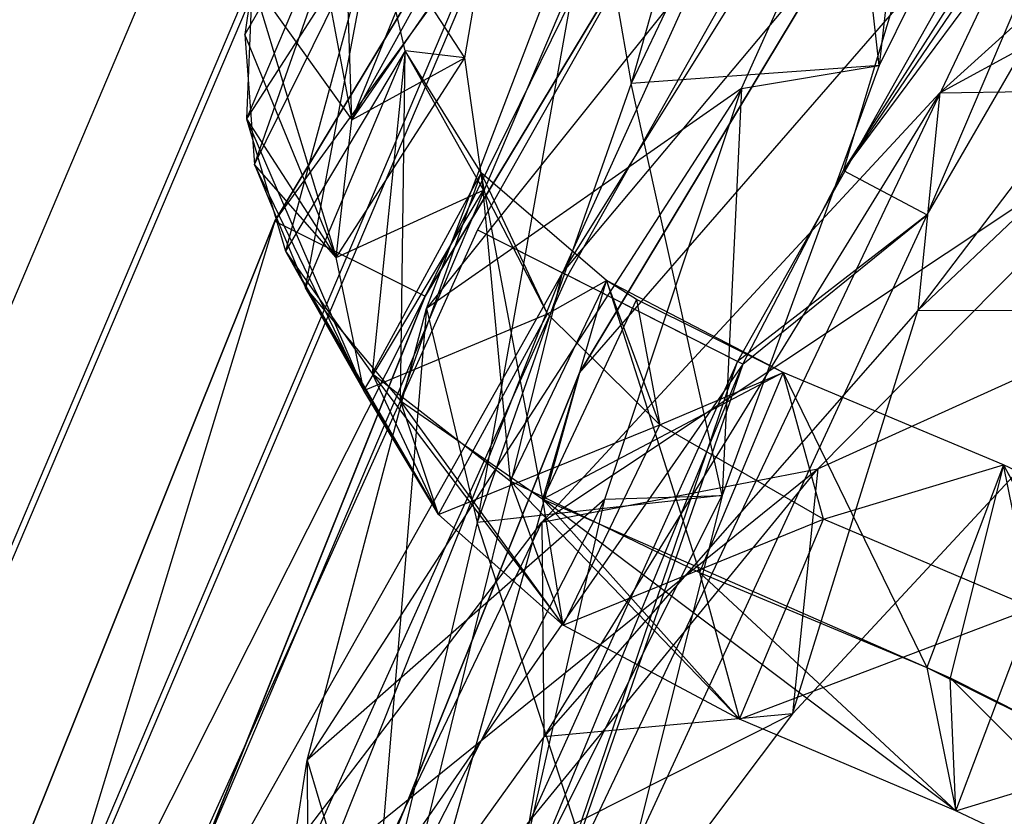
# Model space of a CAD drawing. Extents: x 5.4 to 34.8, y -14.7 to 14.7.
# Tile 51 of 251: x 6.9 to 8.1, y 5.7 to 6.7. Entities that reach past the tile are written whole.
import ezdxf

# ---------------------------------------------------------------- set-up
doc = ezdxf.new("R2010")
doc.units = 0
doc.header["$LTSCALE"] = 2.54
doc.layers.get('0').update_dxf_attribs({"color": 13, "linetype": 'CONTINUOUS'})

# ---------------------------------------------------------------- blocks, each defined once
blk = doc.blocks.new('BOHO_S_PM_7777_STL')
at = {"color": 0}
for p, q in [((7.5246, 6.3791, 12.3575), (8.8661, 8.5259, 12.3575)), ((7.5246, 6.3791, 12.3575), (8.8661, 8.5259, 12.3575)), ((8.3833, 8.4327, 10.1567), (7.1826, 6.4405, 10.1567)), ((7.1826, 6.4405, 9.9567), (8.3833, 8.4327, 9.9567)), ((7.1826, 6.4405, 9.9567), (8.3833, 8.4327, 9.9567)), ((7.1826, 6.4405, 9.9567), (8.3833, 8.4327, 10.1567)), ((7.1826, 6.4405, 9.9567), (8.3833, 8.4327, 10.1567)), ((8.3833, 8.4327, 10.1567), (7.1826, 6.4405, 10.1567)), ((8.3833, 8.4327, 10.1567), (7.3616, 6.3514, 10.1567)), ((8.3833, 8.4327, 10.1567), (7.3616, 6.3514, 10.1567)), ((9.1531, 8.4026, 12.0701), (7.8589, 6.5009, 11.9575)), ((9.1531, 8.4026, 12.0701), (7.8589, 6.5009, 11.9575)), ((7.8589, 6.5009, 11.9575), (9.058, 8.3806, 11.9575)), ((7.8589, 6.5009, 11.9575), (9.058, 8.3806, 11.9575)), ((7.1826, 6.4405, 9.9567), (8.5457, 8.316, 9.9567)), ((7.1826, 6.4405, 9.9567), (8.5457, 8.316, 9.9567)), ((7.3616, 6.3514, 10.1567), (8.5457, 8.316, 10.1567)), ((8.5457, 8.316, 10.1567), (7.3616, 6.3514, 9.9567)), ((7.3616, 6.3514, 9.9567), (8.5457, 8.316, 9.9567)), ((8.5457, 8.316, 10.1567), (7.3616, 6.3514, 9.9567)), ((7.3616, 6.3514, 10.1567), (8.5457, 8.316, 10.1567)), ((7.3616, 6.3514, 9.9567), (8.5457, 8.316, 9.9567)), ((8.712, 8.1965, 4.4547), (7.545, 6.2601, 4.4547)), ((7.545, 6.2601, 4.4547), (8.712, 8.1965, 4.6547)), ((7.545, 6.2601, 4.4547), (8.712, 8.1965, 4.6547)), ((7.545, 6.2601, 4.6547), (8.712, 8.1965, 4.6547)), ((8.712, 8.1965, 4.4547), (7.545, 6.2601, 4.4547)), ((7.545, 6.2601, 4.6547), (8.712, 8.1965, 4.6547)), ((8.0513, 7.5425, 12.1533), (7.4238, 6.4302, 12.1533)), ((8.0513, 7.5425, 12.1533), (7.4238, 6.4302, 12.1533)), ((8.0513, 7.5425, 12.1533), (7.5246, 6.3791, 12.3575)), ((8.0513, 7.5425, 12.1533), (7.5246, 6.3791, 12.3575)), ((7.5312, 6.3758, 11.9533), (8.1534, 7.4788, 11.9533)), ((7.5312, 6.3758, 11.9533), (8.1534, 7.4788, 11.9533)), ((7.8589, 6.5009, 11.9575), (8.1534, 7.4788, 11.9533)), ((7.8589, 6.5009, 11.9575), (8.1534, 7.4788, 11.9533)), ((7.5246, 6.3791, 12.3575), (8.3451, 7.359, 12.3618)), ((7.5246, 6.3791, 12.3575), (8.3451, 7.359, 12.3618)), ((7.822, 7.365, 9.7644), (7.6063, 6.6044, 8.8201)), ((7.822, 7.365, 9.7644), (7.6063, 6.6044, 8.8201)), ((8.3451, 7.359, 12.3618), (7.7329, 6.2737, 12.3618)), ((8.3451, 7.359, 12.3618), (7.7329, 6.2737, 12.3618)), ((7.9587, 6.4479, 12.1618), (8.3451, 7.359, 12.3618)), ((7.9587, 6.4479, 12.1618), (8.3451, 7.359, 12.3618)), ((7.8589, 6.5009, 11.9575), (8.4472, 7.2952, 12.1618)), ((7.8589, 6.5009, 11.9575), (8.4472, 7.2952, 12.1618)), ((7.9587, 6.4479, 12.1618), (8.4472, 7.2952, 12.1618)), ((7.9587, 6.4479, 12.1618), (8.4472, 7.2952, 12.1618)), ((7.8477, 7.1096, 9.6093), (7.6063, 6.6044, 8.8201)), ((7.8477, 7.1096, 9.6093), (7.6063, 6.6044, 8.8201)), ((7.9015, 6.6258, 8.8692), (7.8477, 7.1096, 9.6093)), ((7.9015, 6.6258, 8.8692), (7.8477, 7.1096, 9.6093)), ((8.1457, 7.1195, 9.6423), (7.9015, 6.6258, 8.8692)), ((8.1457, 7.1195, 9.6423), (7.9015, 6.6258, 8.8692)), ((8.5137, 7.0826, 14.0031), (7.9476, 6.3341, 13.2284)), ((8.5137, 7.0826, 14.0031), (7.9476, 6.3341, 13.2284)), ((7.9736, 6.5933, 13.3773), (8.5137, 7.0826, 14.0031)), ((7.9736, 6.5933, 13.3773), (8.5137, 7.0826, 14.0031)), ((7.951, 7.0723, 9.3192), (7.3631, 6.3367, 8.1653)), ((7.951, 7.0723, 9.3192), (7.3631, 6.3367, 8.1653)), ((7.7376, 6.5984, 8.5819), (7.951, 7.0723, 9.3192)), ((7.7376, 6.5984, 8.5819), (7.951, 7.0723, 9.3192)), ((7.951, 7.0723, 9.3192), (7.9015, 6.6258, 8.8692)), ((7.951, 7.0723, 9.3192), (7.9015, 6.6258, 8.8692)), ((7.9736, 6.5933, 13.3773), (8.778, 7.0312, 13.9135)), ((7.9736, 6.5933, 13.3773), (8.778, 7.0312, 13.9135)), ((7.2742, 6.5612, 7.7054), (7.2606, 6.9795, 8.6457)), ((7.2742, 6.5612, 7.7054), (7.2606, 6.9795, 8.6457)), ((7.3181, 6.9625, 7.5749), (7.1471, 6.6629, 7.1896)), ((7.3181, 6.9625, 7.5749), (7.1471, 6.6629, 7.1896)), ((7.3181, 6.9625, 7.5749), (7.1489, 6.5623, 6.7178)), ((7.3181, 6.9625, 7.5749), (7.1489, 6.5623, 6.7178)), ((7.1584, 6.5081, 6.4594), (7.3181, 6.9625, 7.5749)), ((7.1584, 6.5081, 6.4594), (7.3181, 6.9625, 7.5749)), ((8.1413, 6.9464, 4.4547), (7.1613, 4.8797, 4.4547)), ((8.1413, 6.9464, 4.6547), (7.1613, 4.8797, 4.4547)), ((8.1413, 6.9464, 4.4547), (7.1613, 4.8797, 4.4547)), ((8.1413, 6.9464, 4.6547), (7.1613, 4.8797, 4.4547)), ((8.1413, 6.9464, 4.6547), (7.1613, 4.8797, 4.6547)), ((8.1413, 6.9464, 4.6547), (7.1613, 4.8797, 4.6547)), ((7.545, 6.2601, 4.4547), (8.1413, 6.9464, 4.4547)), ((7.545, 6.2601, 4.4547), (8.1413, 6.9464, 4.4547)), ((7.545, 6.2601, 4.6547), (8.1413, 6.9464, 4.6547)), ((7.545, 6.2601, 4.6547), (8.1413, 6.9464, 4.6547)), ((7.1131, 6.9169, 7.6533), (6.1096, 4.5529, 7.6533)), ((7.1131, 6.9169, 7.6533), (6.1096, 4.5529, 7.6533)), ((7.2122, 6.893, 8.2505), (7.2742, 6.5612, 7.7054)), ((7.2122, 6.893, 8.2505), (7.2742, 6.5612, 7.7054)), ((7.2742, 6.5612, 7.7054), (7.4574, 6.8922, 9.2164)), ((7.2742, 6.5612, 7.7054), (7.4574, 6.8922, 9.2164)), ((6.2171, 4.5179, 7.8575), (7.2129, 6.8639, 7.8575)), ((6.2171, 4.5179, 7.8575), (7.2129, 6.8639, 7.8575)), ((6.2241, 4.5157, 7.4533), (7.2194, 6.8604, 7.4533)), ((6.2241, 4.5157, 7.4533), (7.2194, 6.8604, 7.4533)), ((7.3631, 6.3367, 8.1653), (7.5626, 6.8599, 8.9712)), ((7.3631, 6.3367, 8.1653), (7.5626, 6.8599, 8.9712)), ((7.5626, 6.8599, 8.9712), (7.4233, 6.0819, 8.0189)), ((7.5626, 6.8599, 8.9712), (7.4233, 6.0819, 8.0189)), ((7.5626, 6.8599, 8.9712), (7.6063, 6.6044, 8.8201)), ((7.5626, 6.8599, 8.9712), (7.6063, 6.6044, 8.8201)), ((8.4602, 6.8219, 13.8644), (7.9476, 6.3341, 13.2284)), ((8.4602, 6.8219, 13.8644), (7.9476, 6.3341, 13.2284)), ((7.302, 6.7998, 6.8186), (7.1489, 6.5623, 6.7178)), ((7.302, 6.7998, 6.8186), (7.1489, 6.5623, 6.7178)), ((7.1584, 6.5081, 6.4594), (7.302, 6.7998, 6.8186)), ((7.1584, 6.5081, 6.4594), (7.302, 6.7998, 6.8186)), ((7.302, 6.7998, 6.8186), (7.1952, 6.4047, 5.952)), ((7.302, 6.7998, 6.8186), (7.1952, 6.4047, 5.952)), ((7.219, 6.3612, 5.7317), (7.302, 6.7998, 6.8186)), ((7.219, 6.3612, 5.7317), (7.302, 6.7998, 6.8186)), ((7.2742, 6.5612, 7.7054), (7.4364, 6.797, 7.7953)), ((7.2742, 6.5612, 7.7054), (7.4364, 6.797, 7.7953)), ((7.2742, 6.5612, 7.7054), (7.4364, 6.797, 7.7953)), ((7.4085, 6.6349, 7.0455), (7.302, 6.7998, 6.8186)), ((7.4085, 6.6349, 7.0455), (7.302, 6.7998, 6.8186)), ((7.3375, 6.6433, 6.0653), (7.302, 6.7998, 6.8186)), ((7.3375, 6.6433, 6.0653), (7.302, 6.7998, 6.8186)), ((7.3375, 6.6433, 6.0653), (7.302, 6.7998, 6.8186)), ((7.4085, 6.6349, 7.0455), (7.4364, 6.797, 7.7953)), ((7.4085, 6.6349, 7.0455), (7.4364, 6.797, 7.7953)), ((7.419, 6.7543, 7.8618), (6.4391, 4.4458, 7.8618)), ((7.419, 6.7543, 7.8618), (6.4391, 4.4458, 7.8618)), ((6.4461, 4.4435, 7.4575), (7.4255, 6.7508, 7.4575)), ((6.4461, 4.4435, 7.4575), (7.4255, 6.7508, 7.4575)), ((7.1558, 6.7267, 7.485), (7.1471, 6.6629, 7.1896)), ((7.1558, 6.7267, 7.485), (7.1471, 6.6629, 7.1896)), ((7.1558, 6.7267, 7.485), (7.1489, 6.5623, 6.7178)), ((7.1558, 6.7267, 7.485), (7.1489, 6.5623, 6.7178)), ((7.1558, 6.7267, 7.485), (7.2742, 6.5612, 7.7054)), ((7.1558, 6.7267, 7.485), (7.2742, 6.5612, 7.7054)), ((7.1558, 6.7267, 7.485), (7.2554, 6.3974, 6.9447)), ((7.1558, 6.7267, 7.485), (7.2554, 6.3974, 6.9447)), ((7.1558, 6.7267, 7.485), (7.2554, 6.3974, 6.9447)), ((7.1558, 6.7267, 7.485), (7.2742, 6.5612, 7.7054)), ((7.2742, 6.5612, 7.7054), (7.3416, 6.7263, 8.4637)), ((7.2742, 6.5612, 7.7054), (7.3416, 6.7263, 8.4637)), ((6.5536, 4.4086, 7.6618), (7.5253, 6.6978, 7.6618)), ((6.5536, 4.4086, 7.6618), (7.5253, 6.6978, 7.6618)), ((7.2554, 6.3974, 6.9447), (7.1471, 6.6629, 7.1896)), ((7.1471, 6.6629, 7.1896), (7.1584, 6.5081, 6.4594)), ((7.2554, 6.3974, 6.9447), (7.1471, 6.6629, 7.1896)), ((7.1471, 6.6629, 7.1896), (7.1584, 6.5081, 6.4594)), ((7.3375, 6.6433, 6.0653), (7.1952, 6.4047, 5.952)), ((7.3375, 6.6433, 6.0653), (7.1952, 6.4047, 5.952)), ((7.219, 6.3612, 5.7317), (7.3375, 6.6433, 6.0653)), ((7.219, 6.3612, 5.7317), (7.3375, 6.6433, 6.0653)), ((7.3375, 6.6433, 6.0653), (7.2984, 6.2593, 5.1913)), ((7.3375, 6.6433, 6.0653), (7.2984, 6.2593, 5.1913)), ((7.3321, 6.2267, 5.0094), (7.3375, 6.6433, 6.0653)), ((7.3321, 6.2267, 5.0094), (7.3375, 6.6433, 6.0653)), ((7.4085, 6.6349, 7.0455), (7.3375, 6.6433, 6.0653)), ((7.4085, 6.6349, 7.0455), (7.3375, 6.6433, 6.0653)), ((7.4308, 6.4776, 6.2974), (7.3375, 6.6433, 6.0653)), ((7.4308, 6.4776, 6.2974), (7.3375, 6.6433, 6.0653)), ((7.428, 6.4982, 5.3182), (7.3375, 6.6433, 6.0653)), ((7.428, 6.4982, 5.3182), (7.3375, 6.6433, 6.0653)), ((7.428, 6.4982, 5.3182), (7.3375, 6.6433, 6.0653)), ((7.2554, 6.3974, 6.9447), (7.4085, 6.6349, 7.0455)), ((7.2554, 6.3974, 6.9447), (7.4085, 6.6349, 7.0455)), ((7.2742, 6.5612, 7.7054), (7.4085, 6.6349, 7.0455)), ((7.2742, 6.5612, 7.7054), (7.4085, 6.6349, 7.0455)), ((7.4308, 6.4776, 6.2974), (7.4085, 6.6349, 7.0455)), ((7.4308, 6.4776, 6.2974), (7.4085, 6.6349, 7.0455)), ((7.9015, 6.6258, 8.8692), (7.6063, 6.6044, 8.8201)), ((7.9015, 6.6258, 8.8692), (7.6063, 6.6044, 8.8201)), ((7.9015, 6.6258, 8.8692), (7.7147, 6.114, 8.0828)), ((7.9015, 6.6258, 8.8692), (7.7147, 6.114, 8.0828)), ((7.7376, 6.5984, 8.5819), (7.9015, 6.6258, 8.8692)), ((7.7376, 6.5984, 8.5819), (7.9015, 6.6258, 8.8692)), ((7.7376, 6.5984, 8.5819), (7.2212, 5.7989, 7.3511)), ((7.7376, 6.5984, 8.5819), (7.2212, 5.7989, 7.3511)), ((7.7376, 6.5984, 8.5819), (7.3631, 6.3367, 8.1653)), ((7.7376, 6.5984, 8.5819), (7.3631, 6.3367, 8.1653)), ((7.6063, 6.6044, 8.8201), (7.4233, 6.0819, 8.0189)), ((7.6063, 6.6044, 8.8201), (7.4233, 6.0819, 8.0189)), ((7.5002, 6.0824, 12.7192), (8.2751, 6.5984, 13.3333)), ((7.5002, 6.0824, 12.7192), (8.2751, 6.5984, 13.3333)), ((7.5751, 6.1097, 7.8345), (7.7376, 6.5984, 8.5819)), ((7.5751, 6.1097, 7.8345), (7.7376, 6.5984, 8.5819)), ((7.7147, 6.114, 8.0828), (7.6063, 6.6044, 8.8201)), ((7.7147, 6.114, 8.0828), (7.6063, 6.6044, 8.8201)), ((7.7376, 6.5984, 8.5819), (7.7147, 6.114, 8.0828)), ((7.7376, 6.5984, 8.5819), (7.7147, 6.114, 8.0828)), ((7.8285, 6.1457, 12.7274), (8.2751, 6.5984, 13.3333)), ((7.8285, 6.1457, 12.7274), (8.2751, 6.5984, 13.3333)), ((7.9736, 6.5933, 13.3773), (8.2751, 6.5984, 13.3333)), ((7.9736, 6.5933, 13.3773), (8.2751, 6.5984, 13.3333)), ((7.5002, 6.0824, 12.7192), (7.9736, 6.5933, 13.3773)), ((7.5002, 6.0824, 12.7192), (7.9736, 6.5933, 13.3773)), ((7.9736, 6.5933, 13.3773), (7.5024, 5.827, 12.5618)), ((7.9736, 6.5933, 13.3773), (7.5024, 5.827, 12.5618)), ((7.9736, 6.5933, 13.3773), (7.9476, 6.3341, 13.2284)), ((7.9736, 6.5933, 13.3773), (7.9476, 6.3341, 13.2284)), ((7.1489, 6.5623, 6.7178), (7.2554, 6.3974, 6.9447)), ((7.1489, 6.5623, 6.7178), (7.2554, 6.3974, 6.9447)), ((7.1489, 6.5623, 6.7178), (7.2884, 6.239, 6.1841)), ((7.1489, 6.5623, 6.7178), (7.2884, 6.239, 6.1841)), ((7.1489, 6.5623, 6.7178), (7.1952, 6.4047, 5.952)), ((7.1489, 6.5623, 6.7178), (7.1952, 6.4047, 5.952)), ((7.2554, 6.3974, 6.9447), (7.2742, 6.5612, 7.7054)), ((7.2554, 6.3974, 6.9447), (7.2742, 6.5612, 7.7054)), ((7.2884, 6.239, 6.1841), (7.1584, 6.5081, 6.4594)), ((7.1584, 6.5081, 6.4594), (7.219, 6.3612, 5.7317)), ((7.2884, 6.239, 6.1841), (7.1584, 6.5081, 6.4594)), ((7.2554, 6.3974, 6.9447), (7.1584, 6.5081, 6.4594)), ((7.2554, 6.3974, 6.9447), (7.1584, 6.5081, 6.4594)), ((7.1584, 6.5081, 6.4594), (7.219, 6.3612, 5.7317)), ((7.7394, 6.2704, 11.9575), (7.8589, 6.5009, 11.9575)), ((7.7394, 6.2704, 11.9575), (7.8589, 6.5009, 11.9575)), ((7.8589, 6.5009, 11.9575), (7.9587, 6.4479, 12.1618)), ((7.8589, 6.5009, 11.9575), (7.9587, 6.4479, 12.1618)), ((7.428, 6.4982, 5.3182), (7.2984, 6.2593, 5.1913)), ((7.428, 6.4982, 5.3182), (7.2984, 6.2593, 5.1913)), ((7.3321, 6.2267, 5.0094), (7.428, 6.4982, 5.3182)), ((7.3321, 6.2267, 5.0094), (7.428, 6.4982, 5.3182)), ((7.4308, 6.4776, 6.2974), (7.428, 6.4982, 5.3182)), ((7.4308, 6.4776, 6.2974), (7.428, 6.4982, 5.3182)), ((7.5069, 6.3303, 5.554), (7.428, 6.4982, 5.3182)), ((7.5069, 6.3303, 5.554), (7.428, 6.4982, 5.3182)), ((7.5771, 6.3698, 4.5808), (7.428, 6.4982, 5.3182)), ((7.428, 6.4982, 5.3182), (7.4624, 6.1316, 4.4391)), ((7.428, 6.4982, 5.3182), (7.4624, 6.1316, 4.4391)), ((7.5771, 6.3698, 4.5808), (7.428, 6.4982, 5.3182)), ((7.5013, 6.1095, 4.2956), (7.428, 6.4982, 5.3182)), ((7.5771, 6.3698, 4.5808), (7.428, 6.4982, 5.3182)), ((7.5013, 6.1095, 4.2956), (7.428, 6.4982, 5.3182)), ((7.2554, 6.3974, 6.9447), (7.4308, 6.4776, 6.2974)), ((7.2554, 6.3974, 6.9447), (7.4308, 6.4776, 6.2974)), ((7.2884, 6.239, 6.1841), (7.4308, 6.4776, 6.2974)), ((7.2884, 6.239, 6.1841), (7.4308, 6.4776, 6.2974)), ((7.5069, 6.3303, 5.554), (7.4308, 6.4776, 6.2974)), ((7.5069, 6.3303, 5.554), (7.4308, 6.4776, 6.2974)), ((7.3322, 5.0933, 12.1618), (7.9587, 6.4479, 12.1618)), ((7.3322, 5.0933, 12.1618), (7.9587, 6.4479, 12.1618)), ((7.9587, 6.4479, 12.1618), (7.7329, 6.2737, 12.3618)), ((7.9587, 6.4479, 12.1618), (7.7329, 6.2737, 12.3618)), ((7.7394, 6.2704, 11.9575), (7.9587, 6.4479, 12.1618)), ((7.7394, 6.2704, 11.9575), (7.9587, 6.4479, 12.1618)), ((7.1826, 6.4405, 10.1567), (6.317, 4.2815, 10.1567)), ((6.317, 4.2815, 9.9567), (7.1826, 6.4405, 9.9567)), ((6.317, 4.2815, 9.9567), (7.1826, 6.4405, 9.9567)), ((6.317, 4.2815, 9.9567), (7.1826, 6.4405, 10.1567)), ((6.317, 4.2815, 9.9567), (7.1826, 6.4405, 10.1567)), ((7.1826, 6.4405, 10.1567), (6.317, 4.2815, 10.1567)), ((7.1826, 6.4405, 10.1567), (6.508, 4.2222, 10.1567)), ((7.1826, 6.4405, 10.1567), (6.508, 4.2222, 10.1567)), ((7.4238, 6.4302, 12.1533), (6.8985, 5.266, 12.1533)), ((7.4238, 6.4302, 12.1533), (6.8985, 5.266, 12.1533)), ((7.1826, 6.4405, 10.1567), (7.3616, 6.3514, 10.1567)), ((7.1826, 6.4405, 10.1567), (7.3616, 6.3514, 10.1567)), ((7.1826, 6.4405, 9.9567), (7.3616, 6.3514, 9.9567)), ((7.1826, 6.4405, 9.9567), (7.3616, 6.3514, 9.9567)), ((7.1826, 6.4405, 9.9567), (7.1826, 6.4405, 10.1567)), ((7.1826, 6.4405, 9.9567), (7.1826, 6.4405, 10.1567)), ((7.4238, 6.4302, 12.1533), (7.5246, 6.3791, 12.3575)), ((7.4238, 6.4302, 12.1533), (7.5246, 6.3791, 12.3575)), ((7.4238, 6.4302, 12.1533), (7.5312, 6.3758, 11.9533)), ((7.4238, 6.4302, 12.1533), (7.5312, 6.3758, 11.9533)), ((7.1952, 6.4047, 5.952), (7.2884, 6.239, 6.1841)), ((7.1952, 6.4047, 5.952), (7.2884, 6.239, 6.1841)), ((7.1952, 6.4047, 5.952), (7.3772, 6.0913, 5.4271)), ((7.1952, 6.4047, 5.952), (7.3772, 6.0913, 5.4271)), ((7.1952, 6.4047, 5.952), (7.2984, 6.2593, 5.1913)), ((7.1952, 6.4047, 5.952), (7.2984, 6.2593, 5.1913)), ((7.2884, 6.239, 6.1841), (7.2554, 6.3974, 6.9447)), ((7.2884, 6.239, 6.1841), (7.2554, 6.3974, 6.9447)), ((7.2884, 6.239, 6.1841), (7.2554, 6.3974, 6.9447)), ((6.588, 4.0273, 12.3575), (7.5246, 6.3791, 12.3575)), ((6.588, 4.0273, 12.3575), (7.5246, 6.3791, 12.3575)), ((6.8985, 5.266, 12.1533), (7.5246, 6.3791, 12.3575)), ((6.8985, 5.266, 12.1533), (7.5246, 6.3791, 12.3575)), ((7.0104, 5.2215, 11.9533), (7.5312, 6.3758, 11.9533)), ((7.0104, 5.2215, 11.9533), (7.5312, 6.3758, 11.9533)), ((7.2204, 5.1379, 12.3618), (7.5246, 6.3791, 12.3575)), ((7.2204, 5.1379, 12.3618), (7.5246, 6.3791, 12.3575)), ((7.7329, 6.2737, 12.3618), (7.5246, 6.3791, 12.3575)), ((7.7329, 6.2737, 12.3618), (7.5246, 6.3791, 12.3575)), ((7.7394, 6.2704, 11.9575), (7.5312, 6.3758, 11.9533)), ((7.7394, 6.2704, 11.9575), (7.5312, 6.3758, 11.9533)), ((7.3772, 6.0913, 5.4271), (7.219, 6.3612, 5.7317)), ((7.219, 6.3612, 5.7317), (7.3321, 6.2267, 5.0094)), ((7.3772, 6.0913, 5.4271), (7.219, 6.3612, 5.7317)), ((7.2884, 6.239, 6.1841), (7.219, 6.3612, 5.7317)), ((7.2884, 6.239, 6.1841), (7.219, 6.3612, 5.7317)), ((7.219, 6.3612, 5.7317), (7.3321, 6.2267, 5.0094)), ((7.5771, 6.3698, 4.5808), (7.4624, 6.1316, 4.4391)), ((7.5771, 6.3698, 4.5808), (7.4624, 6.1316, 4.4391)), ((7.5013, 6.1095, 4.2956), (7.5771, 6.3698, 4.5808)), ((7.5013, 6.1095, 4.2956), (7.5771, 6.3698, 4.5808)), ((7.5069, 6.3303, 5.554), (7.5771, 6.3698, 4.5808)), ((7.5069, 6.3303, 5.554), (7.5771, 6.3698, 4.5808)), ((7.6404, 6.198, 4.8185), (7.5771, 6.3698, 4.5808)), ((7.6404, 6.198, 4.8185), (7.5771, 6.3698, 4.5808)), ((7.7874, 6.2605, 3.8537), (7.5771, 6.3698, 4.5808)), ((7.5771, 6.3698, 4.5808), (7.6877, 6.0226, 3.6999)), ((7.5771, 6.3698, 4.5808), (7.6877, 6.0226, 3.6999)), ((7.7874, 6.2605, 3.8537), (7.5771, 6.3698, 4.5808)), ((7.6128, 6.3474, 4.4402), (7.5771, 6.3698, 4.5808)), ((7.6404, 6.198, 4.8185), (7.5771, 6.3698, 4.5808)), ((7.6128, 6.3474, 4.4402), (7.5771, 6.3698, 4.5808)), ((6.317, 4.2815, 9.9567), (7.3616, 6.3514, 9.9567)), ((6.317, 4.2815, 9.9567), (7.3616, 6.3514, 9.9567)), ((6.508, 4.2222, 10.1567), (7.3616, 6.3514, 10.1567)), ((7.3616, 6.3514, 10.1567), (6.508, 4.2222, 9.9567)), ((6.508, 4.2222, 9.9567), (7.3616, 6.3514, 9.9567)), ((7.3616, 6.3514, 10.1567), (6.508, 4.2222, 9.9567)), ((6.508, 4.2222, 10.1567), (7.3616, 6.3514, 10.1567)), ((6.508, 4.2222, 9.9567), (7.3616, 6.3514, 9.9567)), ((7.3616, 6.3514, 10.1567), (7.3616, 6.3514, 9.9567)), ((7.3616, 6.3514, 10.1567), (7.3616, 6.3514, 9.9567)), ((7.2212, 5.7989, 7.3511), (7.3631, 6.3367, 8.1653)), ((7.2212, 5.7989, 7.3511), (7.3631, 6.3367, 8.1653)), ((7.3631, 6.3367, 8.1653), (7.2968, 5.5453, 7.2098)), ((7.3631, 6.3367, 8.1653), (7.2968, 5.5453, 7.2098)), ((7.3631, 6.3367, 8.1653), (7.4233, 6.0819, 8.0189)), ((7.3631, 6.3367, 8.1653), (7.4233, 6.0819, 8.0189)), ((7.6128, 6.3474, 4.4402), (7.5013, 6.1095, 4.2956)), ((7.6128, 6.3474, 4.4402), (7.5013, 6.1095, 4.2956)), ((7.7874, 6.2605, 3.8537), (7.6128, 6.3474, 4.4402)), ((7.6128, 6.3474, 4.4402), (7.6404, 6.198, 4.8185)), ((7.6128, 6.3474, 4.4402), (7.6404, 6.198, 4.8185)), ((7.7874, 6.2605, 3.8537), (7.6128, 6.3474, 4.4402)), ((7.2884, 6.239, 6.1841), (7.5069, 6.3303, 5.554)), ((7.2884, 6.239, 6.1841), (7.5069, 6.3303, 5.554)), ((7.3772, 6.0913, 5.4271), (7.5069, 6.3303, 5.554)), ((7.3772, 6.0913, 5.4271), (7.5069, 6.3303, 5.554)), ((7.9476, 6.3341, 13.2284), (7.5024, 5.827, 12.5618)), ((7.9476, 6.3341, 13.2284), (7.5024, 5.827, 12.5618)), ((7.6404, 6.198, 4.8185), (7.5069, 6.3303, 5.554)), ((7.6404, 6.198, 4.8185), (7.5069, 6.3303, 5.554)), ((7.7984, 5.8543, 12.5216), (7.9476, 6.3341, 13.2284)), ((7.7984, 5.8543, 12.5216), (7.9476, 6.3341, 13.2284)), ((8.2432, 6.3338, 13.1771), (7.7984, 5.8543, 12.5216)), ((8.2432, 6.3338, 13.1771), (7.7984, 5.8543, 12.5216)), ((7.8285, 6.1457, 12.7274), (8.2432, 6.3338, 13.1771)), ((7.8285, 6.1457, 12.7274), (8.2432, 6.3338, 13.1771)), ((8.2432, 6.3338, 13.1771), (7.9476, 6.3341, 13.2284)), ((8.2432, 6.3338, 13.1771), (7.9476, 6.3341, 13.2284)), ((6.919, 4.2811, 11.9575), (7.7394, 6.2704, 11.9575)), ((6.919, 4.2811, 11.9575), (7.7394, 6.2704, 11.9575)), ((7.7394, 6.2704, 11.9575), (7.0104, 5.2215, 11.9533)), ((7.7394, 6.2704, 11.9575), (7.0104, 5.2215, 11.9533)), ((7.7329, 6.2737, 12.3618), (7.2204, 5.1379, 12.3618)), ((7.7329, 6.2737, 12.3618), (7.2204, 5.1379, 12.3618)), ((7.3322, 5.0933, 12.1618), (7.7329, 6.2737, 12.3618)), ((7.3322, 5.0933, 12.1618), (7.7329, 6.2737, 12.3618)), ((7.7394, 6.2704, 11.9575), (7.3322, 5.0933, 12.1618)), ((7.7394, 6.2704, 11.9575), (7.3322, 5.0933, 12.1618)), ((7.545, 6.2601, 4.4547), (6.7036, 4.1616, 4.4547)), ((6.7036, 4.1616, 4.4547), (7.545, 6.2601, 4.6547)), ((6.7036, 4.1616, 4.4547), (7.545, 6.2601, 4.6547)), ((6.7036, 4.1616, 4.6547), (7.545, 6.2601, 4.6547)), ((7.545, 6.2601, 4.4547), (6.7036, 4.1616, 4.4547)), ((6.7036, 4.1616, 4.6547), (7.545, 6.2601, 4.6547)), ((7.545, 6.2601, 4.4547), (7.1613, 4.8797, 4.4547)), ((7.545, 6.2601, 4.4547), (7.1613, 4.8797, 4.4547)), ((7.545, 6.2601, 4.6547), (7.1613, 4.8797, 4.6547)), ((7.545, 6.2601, 4.6547), (7.1613, 4.8797, 4.6547)), ((7.2984, 6.2593, 5.1913), (7.3772, 6.0913, 5.4271)), ((7.2984, 6.2593, 5.1913), (7.3772, 6.0913, 5.4271)), ((7.2984, 6.2593, 5.1913), (7.5256, 5.9598, 4.6768)), ((7.2984, 6.2593, 5.1913), (7.5256, 5.9598, 4.6768)), ((7.2984, 6.2593, 5.1913), (7.4624, 6.1316, 4.4391)), ((7.2984, 6.2593, 5.1913), (7.4624, 6.1316, 4.4391)), ((7.7874, 6.2605, 3.8537), (7.5013, 6.1095, 4.2956)), ((7.7874, 6.2605, 3.8537), (7.5013, 6.1095, 4.2956)), ((7.545, 6.2601, 4.4547), (7.545, 6.2601, 4.6547)), ((7.545, 6.2601, 4.4547), (7.545, 6.2601, 4.6547)), ((7.6404, 6.198, 4.8185), (7.7874, 6.2605, 3.8537)), ((7.6404, 6.198, 4.8185), (7.7874, 6.2605, 3.8537)), ((7.6404, 6.198, 4.8185), (7.7874, 6.2605, 3.8537)), ((7.7874, 6.2605, 3.8537), (7.6877, 6.0226, 3.6999)), ((7.7874, 6.2605, 3.8537), (7.6877, 6.0226, 3.6999)), ((7.8351, 6.0857, 4.093), (7.7874, 6.2605, 3.8537)), ((7.8351, 6.0857, 4.093), (7.7874, 6.2605, 3.8537)), ((8.0492, 6.1506, 3.1333), (7.7874, 6.2605, 3.8537)), ((7.7874, 6.2605, 3.8537), (7.9581, 5.9092, 2.9788)), ((7.7874, 6.2605, 3.8537), (7.9581, 5.9092, 2.9788)), ((8.0492, 6.1506, 3.1333), (7.7874, 6.2605, 3.8537)), ((7.7874, 6.2605, 3.8537), (7.9581, 5.9092, 2.9788)), ((7.3772, 6.0913, 5.4271), (7.2884, 6.239, 6.1841)), ((7.3772, 6.0913, 5.4271), (7.2884, 6.239, 6.1841)), ((7.3772, 6.0913, 5.4271), (7.2884, 6.239, 6.1841)), ((7.5256, 5.9598, 4.6768), (7.3321, 6.2267, 5.0094)), ((7.3321, 6.2267, 5.0094), (7.5013, 6.1095, 4.2956)), ((7.5256, 5.9598, 4.6768), (7.3321, 6.2267, 5.0094)), ((7.3772, 6.0913, 5.4271), (7.3321, 6.2267, 5.0094)), ((7.3772, 6.0913, 5.4271), (7.3321, 6.2267, 5.0094)), ((7.3321, 6.2267, 5.0094), (7.5013, 6.1095, 4.2956)), ((7.3772, 6.0913, 5.4271), (7.6404, 6.198, 4.8185)), ((7.3772, 6.0913, 5.4271), (7.6404, 6.198, 4.8185)), ((7.5256, 5.9598, 4.6768), (7.6404, 6.198, 4.8185)), ((7.5256, 5.9598, 4.6768), (7.6404, 6.198, 4.8185)), ((7.8351, 6.0857, 4.093), (7.6404, 6.198, 4.8185)), ((7.8351, 6.0857, 4.093), (7.6404, 6.198, 4.8185)), ((7.8351, 6.0857, 4.093), (8.0492, 6.1506, 3.1333)), ((7.8351, 6.0857, 4.093), (8.0492, 6.1506, 3.1333)), ((8.0492, 6.1506, 3.1333), (7.9581, 5.9092, 2.9788)), ((8.0492, 6.1506, 3.1333), (7.9581, 5.9092, 2.9788)), ((8.0492, 6.1506, 3.1333), (7.9581, 5.9092, 2.9788)), ((8.0492, 6.1506, 3.1333), (7.9858, 5.897, 2.9104)), ((8.0492, 6.1506, 3.1333), (7.9858, 5.897, 2.9104)), ((8.0836, 5.9802, 3.3782), (8.0492, 6.1506, 3.1333)), ((8.0836, 5.9802, 3.3782), (8.0492, 6.1506, 3.1333)), ((8.3438, 6.0099, 2.4225), (8.0492, 6.1506, 3.1333)), ((8.0492, 6.1506, 3.1333), (8.2539, 5.7622, 2.2784)), ((8.0492, 6.1506, 3.1333), (8.2539, 5.7622, 2.2784)), ((8.3438, 6.0099, 2.4225), (8.0492, 6.1506, 3.1333)), ((8.2684, 5.7538, 2.2453), (8.0492, 6.1506, 3.1333)), ((8.3438, 6.0099, 2.4225), (8.0492, 6.1506, 3.1333)), ((8.2684, 5.7538, 2.2453), (8.0492, 6.1506, 3.1333)), ((7.0996, 5.5573, 12.0247), (7.8285, 6.1457, 12.7274)), ((7.0996, 5.5573, 12.0247), (7.8285, 6.1457, 12.7274)), ((7.4442, 5.6758, 12.0944), (7.8285, 6.1457, 12.7274)), ((7.4442, 5.6758, 12.0944), (7.8285, 6.1457, 12.7274)), ((7.5002, 6.0824, 12.7192), (7.8285, 6.1457, 12.7274)), ((7.5002, 6.0824, 12.7192), (7.8285, 6.1457, 12.7274)), ((7.8285, 6.1457, 12.7274), (7.7984, 5.8543, 12.5216)), ((7.8285, 6.1457, 12.7274), (7.7984, 5.8543, 12.5216)), ((7.4624, 6.1316, 4.4391), (7.5256, 5.9598, 4.6768)), ((7.4624, 6.1316, 4.4391), (7.5256, 5.9598, 4.6768)), ((7.4624, 6.1316, 4.4391), (7.7354, 5.8477, 3.9392)), ((7.4624, 6.1316, 4.4391), (7.7354, 5.8477, 3.9392)), ((7.4624, 6.1316, 4.4391), (7.6877, 6.0226, 3.6999)), ((7.4624, 6.1316, 4.4391), (7.6877, 6.0226, 3.6999)), ((7.7147, 6.114, 8.0828), (7.4233, 6.0819, 8.0189)), ((7.7147, 6.114, 8.0828), (7.4233, 6.0819, 8.0189)), ((7.4617, 5.609, 7.0806), (7.7147, 6.114, 8.0828)), ((7.4617, 5.609, 7.0806), (7.7147, 6.114, 8.0828)), ((7.5751, 6.1097, 7.8345), (7.7147, 6.114, 8.0828)), ((7.5751, 6.1097, 7.8345), (7.7147, 6.114, 8.0828)), ((7.7147, 6.114, 8.0828), (7.5835, 5.5875, 7.2874)), ((7.7147, 6.114, 8.0828), (7.5835, 5.5875, 7.2874)), ((7.5751, 6.1097, 7.8345), (7.1348, 5.2498, 6.5329)), ((7.5751, 6.1097, 7.8345), (7.1348, 5.2498, 6.5329)), ((7.5751, 6.1097, 7.8345), (7.2212, 5.7989, 7.3511)), ((7.5751, 6.1097, 7.8345), (7.2212, 5.7989, 7.3511)), ((7.4617, 5.609, 7.0806), (7.5751, 6.1097, 7.8345)), ((7.4617, 5.609, 7.0806), (7.5751, 6.1097, 7.8345)), ((7.9926, 5.7388, 3.2236), (7.5013, 6.1095, 4.2956)), ((7.5013, 6.1095, 4.2956), (7.9581, 5.9092, 2.9788)), ((7.7354, 5.8477, 3.9392), (7.5013, 6.1095, 4.2956)), ((7.9926, 5.7388, 3.2236), (7.5013, 6.1095, 4.2956)), ((7.7354, 5.8477, 3.9392), (7.5013, 6.1095, 4.2956)), ((7.5256, 5.9598, 4.6768), (7.5013, 6.1095, 4.2956)), ((7.5256, 5.9598, 4.6768), (7.5013, 6.1095, 4.2956)), ((7.5013, 6.1095, 4.2956), (7.9581, 5.9092, 2.9788)), ((7.5256, 5.9598, 4.6768), (7.3772, 6.0913, 5.4271)), ((7.5256, 5.9598, 4.6768), (7.3772, 6.0913, 5.4271)), ((7.5256, 5.9598, 4.6768), (7.3772, 6.0913, 5.4271)), ((7.0996, 5.5573, 12.0247), (7.5002, 6.0824, 12.7192)), ((7.0996, 5.5573, 12.0247), (7.5002, 6.0824, 12.7192)), ((7.5002, 6.0824, 12.7192), (7.1286, 5.3064, 11.863)), ((7.5002, 6.0824, 12.7192), (7.1286, 5.3064, 11.863)), ((7.4233, 6.0819, 8.0189), (7.2968, 5.5453, 7.2098)), ((7.4233, 6.0819, 8.0189), (7.2968, 5.5453, 7.2098)), ((7.5835, 5.5875, 7.2874), (7.4233, 6.0819, 8.0189)), ((7.5835, 5.5875, 7.2874), (7.4233, 6.0819, 8.0189)), ((7.5002, 6.0824, 12.7192), (7.5024, 5.827, 12.5618)), ((7.5002, 6.0824, 12.7192), (7.5024, 5.827, 12.5618)), ((7.5256, 5.9598, 4.6768), (7.8351, 6.0857, 4.093)), ((7.5256, 5.9598, 4.6768), (7.8351, 6.0857, 4.093)), ((7.7354, 5.8477, 3.9392), (7.8351, 6.0857, 4.093)), ((7.7354, 5.8477, 3.9392), (7.8351, 6.0857, 4.093)), ((8.0836, 5.9802, 3.3782), (7.8351, 6.0857, 4.093)), ((8.0836, 5.9802, 3.3782), (7.8351, 6.0857, 4.093)), ((7.6877, 6.0226, 3.6999), (7.7354, 5.8477, 3.9392)), ((7.6877, 6.0226, 3.6999), (7.7354, 5.8477, 3.9392)), ((7.6877, 6.0226, 3.6999), (7.9926, 5.7388, 3.2236)), ((7.6877, 6.0226, 3.6999), (7.9926, 5.7388, 3.2236)), ((7.6877, 6.0226, 3.6999), (7.9581, 5.9092, 2.9788)), ((7.6877, 6.0226, 3.6999), (7.9581, 5.9092, 2.9788)), ((7.7354, 5.8477, 3.9392), (8.0836, 5.9802, 3.3782)), ((7.7354, 5.8477, 3.9392), (8.0836, 5.9802, 3.3782)), ((7.9926, 5.7388, 3.2236), (8.0836, 5.9802, 3.3782)), ((7.9926, 5.7388, 3.2236), (8.0836, 5.9802, 3.3782)), ((7.7354, 5.8477, 3.9392), (7.5256, 5.9598, 4.6768)), ((7.7354, 5.8477, 3.9392), (7.5256, 5.9598, 4.6768)), ((7.7354, 5.8477, 3.9392), (7.5256, 5.9598, 4.6768)), ((7.9581, 5.9092, 2.9788), (7.9926, 5.7388, 3.2236)), ((7.9581, 5.9092, 2.9788), (7.9926, 5.7388, 3.2236)), ((7.9581, 5.9092, 2.9788), (8.2539, 5.7622, 2.2784)), ((7.9581, 5.9092, 2.9788), (8.2539, 5.7622, 2.2784)), ((7.9581, 5.9092, 2.9788), (7.9926, 5.7388, 3.2236)), ((7.9581, 5.9092, 2.9788), (7.9858, 5.897, 2.9104)), ((7.9581, 5.9092, 2.9788), (7.9926, 5.7388, 3.2236)), ((7.9581, 5.9092, 2.9788), (7.9858, 5.897, 2.9104)), ((8.2775, 5.605, 2.5329), (7.9858, 5.897, 2.9104)), ((7.9858, 5.897, 2.9104), (8.2684, 5.7538, 2.2453)), ((8.2775, 5.605, 2.5329), (7.9858, 5.897, 2.9104)), ((7.9926, 5.7388, 3.2236), (7.9858, 5.897, 2.9104)), ((7.9926, 5.7388, 3.2236), (7.9858, 5.897, 2.9104)), ((7.9858, 5.897, 2.9104), (8.2684, 5.7538, 2.2453)), ((7.7984, 5.8543, 12.5216), (7.4236, 5.3557, 11.8393)), ((7.7984, 5.8543, 12.5216), (7.4236, 5.3557, 11.8393)), ((7.4442, 5.6758, 12.0944), (7.7984, 5.8543, 12.5216)), ((7.4442, 5.6758, 12.0944), (7.7984, 5.8543, 12.5216)), ((7.7984, 5.8543, 12.5216), (7.5024, 5.827, 12.5618)), ((7.7984, 5.8543, 12.5216), (7.5024, 5.827, 12.5618)), ((7.9926, 5.7388, 3.2236), (7.7354, 5.8477, 3.9392)), ((7.9926, 5.7388, 3.2236), (7.7354, 5.8477, 3.9392)), ((7.9926, 5.7388, 3.2236), (7.7354, 5.8477, 3.9392)), ((7.9926, 5.7388, 3.2236), (8.3674, 5.8528, 2.6769)), ((7.9926, 5.7388, 3.2236), (8.3674, 5.8528, 2.6769)), ((7.5024, 5.827, 12.5618), (7.1286, 5.3064, 11.863)), ((7.5024, 5.827, 12.5618), (7.1286, 5.3064, 11.863)), ((7.4236, 5.3557, 11.8393), (7.5024, 5.827, 12.5618)), ((7.4236, 5.3557, 11.8393), (7.5024, 5.827, 12.5618)), ((7.1348, 5.2498, 6.5329), (7.2212, 5.7989, 7.3511)), ((7.1348, 5.2498, 6.5329), (7.2212, 5.7989, 7.3511)), ((7.2212, 5.7989, 7.3511), (7.2968, 5.5453, 7.2098)), ((7.2212, 5.7989, 7.3511), (7.2968, 5.5453, 7.2098)), ((7.2212, 5.7989, 7.3511), (7.2245, 4.9978, 6.3971)), ((7.2212, 5.7989, 7.3511), (7.2245, 4.9978, 6.3971)), ((8.2775, 5.605, 2.5329), (7.9926, 5.7388, 3.2236)), ((8.2775, 5.605, 2.5329), (7.9926, 5.7388, 3.2236)), ((8.2775, 5.605, 2.5329), (7.9926, 5.7388, 3.2236))]:
    blk.add_line(p, q, dxfattribs=at)

msp = doc.modelspace()

# ---------------------------------------------------------------- block references
at = {"color": 0}
msp.add_blockref('BOHO_S_PM_7777_STL', (0, 0), dxfattribs=at)

doc.saveas('drawing.dxf')
